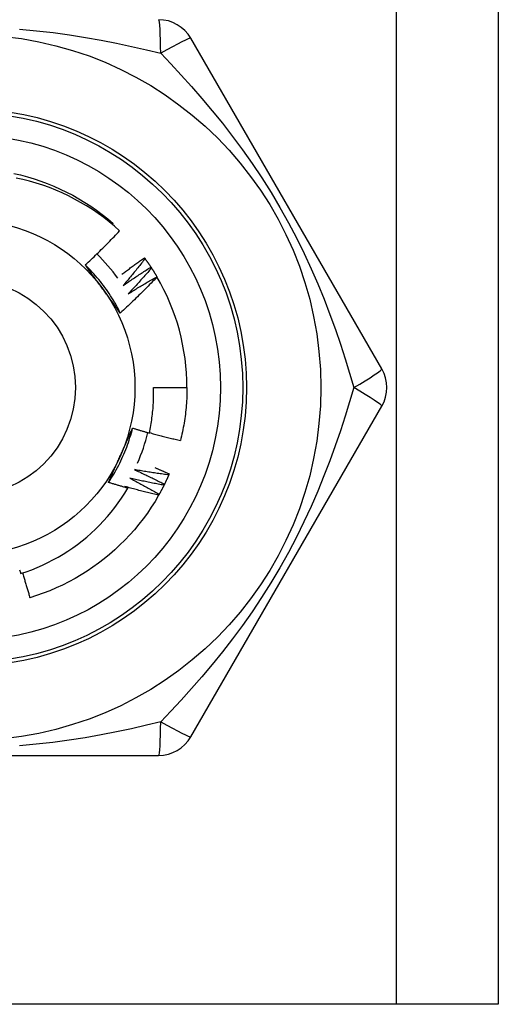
# Model space of a CAD drawing. Header units: inches. Extents: x 4.1 to 98, y 5.9 to 52.5.
# Tile 5 of 79: x 6.49 to 6.744, y 17.609 to 18.13. Entities that reach past the tile are written whole.
import ezdxf

# ---------------------------------------------------------------- set-up
doc = ezdxf.new("R2010")
doc.units = ezdxf.units.IN
doc.header["$MEASUREMENT"] = 0
doc.layers.add('Visible Edges(ANSI)', color=7, linetype='Continuous', lineweight=25)
doc.layers.add('Visible Tangent Edges(ANSI)', color=7, linetype='Continuous', lineweight=25)

msp = doc.modelspace()

# ---------------------------------------------------------------- linework, layer by layer
at = {"layer": 'Visible Edges(ANSI)'}
for p, q in [((6.743700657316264, 38.93157324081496), (6.743700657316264, 17.60873859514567)), ((6.682048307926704, 17.94535276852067), (6.580898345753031, 18.12054961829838)), ((6.539232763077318, 18.02196314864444), (6.539675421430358, 18.02248028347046)), ((6.556296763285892, 18.00427558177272), (6.556652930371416, 18.00378815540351)), ((6.559739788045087, 17.99932489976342), (6.560070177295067, 17.99881963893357)), ((6.562921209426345, 17.99420217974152), (6.562969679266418, 17.99411934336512)), ((6.56112782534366, 17.93551024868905), (6.578842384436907, 17.93551024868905)), ((6.580898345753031, 17.75047087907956), (6.682048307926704, 17.92566772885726)), ((6.569451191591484, 17.88975846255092), (6.569211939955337, 17.8892042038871)), ((6.361550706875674, 17.74062835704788), (6.563850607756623, 17.74062835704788)), ((6.689850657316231, 17.60873859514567), (6.23555065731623, 17.60873859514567)), ((6.743700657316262, 17.60873859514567), (6.689850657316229, 17.60873859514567))]:
    msp.add_line(p, q, dxfattribs=at)
at = {"layer": 'Visible Edges(ANSI)', "flags": 128}
for points in [[(6.487112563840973, 18.04897334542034), (6.490732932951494, 18.04812380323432), (6.494325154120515, 18.04716089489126), (6.497885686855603, 18.0460858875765), (6.501410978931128, 18.04490003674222), (6.504897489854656, 18.04360458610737), (6.508341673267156, 18.04220080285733), (6.511739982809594, 18.04068993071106), (6.515088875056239, 18.03907322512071), (6.51838479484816, 18.03735194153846), (6.52162421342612, 18.03552734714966), (6.524803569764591, 18.03360068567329), (6.527919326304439, 18.03157320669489), (6.530967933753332, 18.02944617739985), (6.533945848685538, 18.02722084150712), (6.536849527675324, 18.02489846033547), (6.539675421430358, 18.02248028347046)], [(6.543167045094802, 18.01851153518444), (6.54042658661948, 18.02094887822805), (6.537613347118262, 18.02329533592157), (6.53472961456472, 18.0255493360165), (6.531777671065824, 18.02770928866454), (6.528759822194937, 18.02977362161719), (6.525678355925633, 18.03174075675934), (6.522535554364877, 18.0336091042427), (6.51933371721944, 18.03537709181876), (6.516075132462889, 18.03704314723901), (6.512762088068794, 18.03860568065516), (6.509396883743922, 18.0400631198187), (6.505982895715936, 18.0414134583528), (6.502530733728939, 18.04265236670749), (6.4990448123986, 18.04377854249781), (6.495527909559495, 18.04479139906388), (6.491982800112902, 18.04569031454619), (6.488412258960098, 18.04647469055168)], [(6.524989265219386, 18.00043343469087), (6.525771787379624, 18.00116169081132), (6.52655213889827, 18.00189215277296), (6.527330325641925, 18.00262482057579), (6.528106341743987, 18.0033596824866), (6.528880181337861, 18.004096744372), (6.529651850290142, 18.00483598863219), (6.530421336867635, 18.00557742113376), (6.531188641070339, 18.00632102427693), (6.531953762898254, 18.00706680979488), (6.53271669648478, 18.00781475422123), (6.53347743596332, 18.00856486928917), (6.534235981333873, 18.00931713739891), (6.534992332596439, 18.01007155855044), (6.535746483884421, 18.01082812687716), (6.536498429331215, 18.01158683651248), (6.537248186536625, 18.0123476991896), (6.537995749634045, 18.01311070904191), (6.538741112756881, 18.01387586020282), (6.53948428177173, 18.01464315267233), (6.540225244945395, 18.01541258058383), (6.540964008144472, 18.01618413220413), (6.541700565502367, 18.01695781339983), (6.542434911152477, 18.01773361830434), (6.543167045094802, 18.01851153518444)], [(6.544396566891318, 17.99549127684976), (6.544885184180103, 17.99586643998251), (6.545374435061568, 17.99624080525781), (6.545864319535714, 17.99661438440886), (6.54635483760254, 17.99698717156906), (6.546845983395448, 17.99735916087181), (6.547337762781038, 17.9977303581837), (6.547830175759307, 17.99810076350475), (6.548323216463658, 17.99847037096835), (6.548816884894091, 17.99883918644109), (6.549311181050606, 17.99920720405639), (6.549806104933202, 17.99957442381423), (6.550301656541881, 17.99994085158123), (6.550797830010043, 18.00030647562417), (6.551294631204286, 18.00067130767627), (6.551792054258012, 18.00103533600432), (6.55229009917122, 18.00139856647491), (6.552788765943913, 18.00176099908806), (6.553288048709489, 18.00212262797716), (6.553787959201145, 18.00248345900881), (6.554288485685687, 18.00284348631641), (6.554789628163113, 18.00320271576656), (6.555291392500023, 18.00356114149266), (6.555793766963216, 18.00391876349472), (6.556296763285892, 18.00427558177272)], [(6.556652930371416, 18.00378815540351), (6.556180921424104, 18.00318256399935), (6.555707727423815, 18.00257785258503), (6.555233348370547, 18.00197401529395), (6.554757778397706, 18.00137106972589), (6.554281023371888, 18.00076900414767), (6.553803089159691, 18.00016782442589), (6.553323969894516, 17.99956753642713), (6.552843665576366, 17.99896814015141), (6.552362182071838, 17.99836963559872), (6.55187951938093, 17.99777202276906), (6.551395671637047, 17.99717530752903), (6.550910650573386, 17.99657948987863), (6.550424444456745, 17.99598457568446), (6.549937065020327, 17.99539055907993), (6.549448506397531, 17.99479745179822), (6.548958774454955, 17.99420524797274), (6.548467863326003, 17.99361395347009), (6.547975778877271, 17.99302357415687), (6.54748252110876, 17.99243409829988), (6.546988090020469, 17.99184554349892), (6.5464924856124, 17.99125790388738), (6.545995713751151, 17.99067117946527), (6.545497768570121, 17.99008537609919), (6.544998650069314, 17.98950049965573)], [(6.556652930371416, 18.00378815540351), (6.556785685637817, 18.00360508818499), (6.556918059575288, 18.00342176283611), (6.557050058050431, 18.00323817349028), (6.557181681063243, 18.00305432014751), (6.557312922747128, 18.00287020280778), (6.557443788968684, 18.0026858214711), (6.55757427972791, 18.00250118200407), (6.557704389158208, 18.00231628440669), (6.557834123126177, 18.00213112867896), (6.557963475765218, 18.00194570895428), (6.558092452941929, 18.00176003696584), (6.558221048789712, 18.00157410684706), (6.558349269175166, 18.00138791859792), (6.558477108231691, 18.00120147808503), (6.55860456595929, 18.00101478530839), (6.558731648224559, 18.00082783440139), (6.558858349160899, 18.00064063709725), (6.55898466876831, 18.00045318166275), (6.559110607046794, 18.00026547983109), (6.559236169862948, 18.00007752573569), (6.559361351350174, 17.99988932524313), (6.559486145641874, 17.99970087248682), (6.559610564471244, 17.99951217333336), (6.559734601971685, 17.99932322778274)], [(6.543549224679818, 17.97498682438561), (6.542959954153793, 17.97616706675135), (6.542353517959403, 17.97733861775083), (6.541730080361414, 17.97850124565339), (6.541089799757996, 17.97965470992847), (6.540432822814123, 17.98079877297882), (6.539759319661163, 17.98193319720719), (6.539069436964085, 17.98305774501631), (6.538363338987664, 17.98417217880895), (6.537641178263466, 17.98527626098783), (6.536903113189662, 17.9863697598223), (6.536149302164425, 17.98745242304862), (6.535379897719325, 17.98852402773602), (6.53459505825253, 17.98958432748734), (6.533794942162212, 17.99063309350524), (6.532979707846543, 17.99167007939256), (6.53214950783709, 17.99269505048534), (6.531304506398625, 17.99370776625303), (6.53044485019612, 17.99470799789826), (6.529570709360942, 17.9956954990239), (6.528682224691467, 17.99667003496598), (6.52777956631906, 17.99763137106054), (6.526862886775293, 17.99857926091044), (6.525932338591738, 17.99951347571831), (6.524988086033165, 18.0004337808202)], [(6.534365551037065, 17.9875778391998), (6.533972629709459, 17.98811863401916), (6.533580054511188, 17.98865893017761), (6.533187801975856, 17.98919873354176), (6.532795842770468, 17.98973805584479), (6.532404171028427, 17.99027689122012), (6.532012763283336, 17.99081525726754), (6.531621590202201, 17.99135315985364), (6.531230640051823, 17.99189061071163), (6.530839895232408, 17.99242760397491), (6.530449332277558, 17.99296415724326), (6.530058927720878, 17.9935002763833), (6.529668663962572, 17.99403596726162), (6.529278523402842, 17.99457123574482), (6.528888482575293, 17.9951060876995), (6.52849852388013, 17.99564053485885), (6.528108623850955, 17.99617458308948), (6.527718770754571, 17.99670823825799), (6.527328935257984, 17.99724150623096), (6.526939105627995, 17.99777439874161), (6.526549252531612, 17.99830692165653), (6.526159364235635, 17.99883907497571), (6.525769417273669, 17.99937087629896), (6.525379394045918, 17.99990232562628), (6.524989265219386, 18.00043343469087)], [(6.544998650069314, 17.98950049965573), (6.545603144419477, 17.98992346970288), (6.546208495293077, 17.99034526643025), (6.546814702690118, 17.99076587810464), (6.547421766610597, 17.99118531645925), (6.548029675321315, 17.99160356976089), (6.548638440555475, 17.99202063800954), (6.549248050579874, 17.99243652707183), (6.549858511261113, 17.99285123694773), (6.550469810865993, 17.99326475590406), (6.551081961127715, 17.993677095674), (6.551694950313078, 17.99408824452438), (6.552308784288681, 17.99449820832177), (6.552923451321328, 17.9949069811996), (6.553538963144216, 17.99531456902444), (6.554155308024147, 17.99572096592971), (6.55477248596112, 17.996126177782), (6.555390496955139, 17.99653019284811), (6.556009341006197, 17.99693301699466), (6.556629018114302, 17.99733465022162), (6.55724952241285, 17.99773509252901), (6.557870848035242, 17.99813433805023), (6.558493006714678, 17.99853238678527), (6.55911598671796, 17.99892923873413), (6.559739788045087, 17.99932489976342)], [(6.560070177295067, 17.99881963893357), (6.559567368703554, 17.99823936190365), (6.559063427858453, 17.99766002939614), (6.55855834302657, 17.99708162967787), (6.558052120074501, 17.99650418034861), (6.557544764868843, 17.99592766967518), (6.557036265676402, 17.99535210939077), (6.556526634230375, 17.99477749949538), (6.556015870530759, 17.99420383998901), (6.55550396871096, 17.99363113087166), (6.554990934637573, 17.99305937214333), (6.554476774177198, 17.99248857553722), (6.553961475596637, 17.99191874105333), (6.553445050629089, 17.99134986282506), (6.552927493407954, 17.99078194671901), (6.55240880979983, 17.99021499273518), (6.551888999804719, 17.98964900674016), (6.551368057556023, 17.98908398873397), (6.550845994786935, 17.98851994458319), (6.550322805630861, 17.98795686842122), (6.549798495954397, 17.98739476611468), (6.549273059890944, 17.98683364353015), (6.548746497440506, 17.98627349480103), (6.548218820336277, 17.98571433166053), (6.547690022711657, 17.98515614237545)], [(6.560070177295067, 17.99881963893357), (6.56019324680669, 17.9986299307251), (6.560315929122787, 17.99843998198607), (6.560438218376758, 17.99824978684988), (6.560560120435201, 17.99805934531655), (6.560681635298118, 17.99786866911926), (6.560802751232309, 17.99767774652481), (6.560923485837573, 17.99748658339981), (6.561043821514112, 17.99729517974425), (6.561163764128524, 17.99710353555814), (6.561283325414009, 17.99691165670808), (6.561402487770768, 17.99671953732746), (6.561521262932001, 17.99652718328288), (6.561639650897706, 17.99633459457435), (6.561757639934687, 17.99614177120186), (6.561875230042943, 17.99594871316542), (6.561992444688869, 17.99575542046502), (6.562109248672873, 17.99556189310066), (6.562225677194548, 17.99536813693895), (6.562341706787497, 17.99517415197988), (6.562457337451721, 17.99497993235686), (6.562572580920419, 17.99478548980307), (6.562687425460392, 17.99459081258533), (6.562801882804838, 17.99439591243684), (6.562915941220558, 17.99420078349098)], [(6.562969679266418, 17.99411934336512), (6.562187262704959, 17.9932958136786), (6.561402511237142, 17.99247454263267), (6.560615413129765, 17.9916555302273), (6.55982597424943, 17.99083879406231), (6.559034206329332, 17.99002432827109), (6.558240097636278, 17.98921214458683), (6.55744365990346, 17.98840224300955), (6.556644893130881, 17.98759462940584), (6.55584380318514, 17.9867893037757), (6.555040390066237, 17.98598628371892), (6.554234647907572, 17.98518555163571), (6.553426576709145, 17.98438711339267), (6.552616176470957, 17.9835909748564), (6.551803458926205, 17.98279714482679), (6.550988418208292, 17.98200562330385), (6.550171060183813, 17.98121641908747), (6.549351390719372, 17.98042953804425), (6.548529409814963, 17.9796449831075), (6.54770512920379, 17.97886276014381), (6.54687853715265, 17.97808287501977), (6.546049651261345, 17.977305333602), (6.545218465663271, 17.97653014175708), (6.544384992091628, 17.97575730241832), (6.543549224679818, 17.97498682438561)], [(6.547690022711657, 17.98515614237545), (6.548315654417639, 17.98554716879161), (6.548942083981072, 17.98593697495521), (6.549569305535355, 17.98632556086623), (6.550197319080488, 17.98671292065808), (6.550826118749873, 17.98709906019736), (6.55145571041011, 17.98748396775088), (6.552086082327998, 17.98786766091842), (6.552717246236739, 17.9882501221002), (6.553349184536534, 17.98863135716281), (6.553981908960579, 17.98901136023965), (6.554615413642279, 17.98939014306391), (6.555249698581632, 17.98976769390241), (6.555884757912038, 17.99014401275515), (6.556520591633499, 17.99051910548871), (6.557157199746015, 17.99089296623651), (6.557794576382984, 17.99126559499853), (6.558432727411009, 17.99163698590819), (6.559071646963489, 17.99200715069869), (6.559711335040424, 17.99237607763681), (6.560351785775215, 17.99274377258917), (6.560992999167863, 17.99311022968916), (6.561634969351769, 17.99347544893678), (6.562277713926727, 17.99383943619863), (6.562921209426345, 17.99420217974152)], [(6.543549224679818, 17.97498682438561), (6.543166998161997, 17.97550702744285), (6.542784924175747, 17.97602751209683), (6.542402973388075, 17.97654829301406), (6.542021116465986, 17.97706938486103), (6.541639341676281, 17.97759080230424), (6.541257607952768, 17.97811255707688), (6.540875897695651, 17.97863466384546), (6.540494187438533, 17.97915713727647), (6.540112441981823, 17.97967999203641), (6.539730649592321, 17.98020323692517), (6.539348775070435, 17.98072689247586), (6.538966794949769, 17.98125097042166), (6.538584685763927, 17.98177548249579), (6.538202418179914, 17.98230044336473), (6.537819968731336, 17.98282586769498), (6.537437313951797, 17.98335177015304), (6.537054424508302, 17.98387816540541), (6.536671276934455, 17.98440506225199), (6.536287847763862, 17.98493247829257), (6.535904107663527, 17.98546043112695), (6.535520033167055, 17.98598892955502), (6.53513560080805, 17.98651798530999), (6.534750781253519, 17.98704762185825), (6.534365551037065, 17.9875778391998)], [(6.558926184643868, 17.91141767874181), (6.559135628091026, 17.91240684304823), (6.559335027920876, 17.91339834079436), (6.55952431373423, 17.914391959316), (6.559703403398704, 17.91538722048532), (6.559872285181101, 17.91638401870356), (6.560030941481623, 17.91738227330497), (6.560179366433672, 17.91838190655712), (6.56031754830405, 17.91938284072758), (6.560445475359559, 17.9203849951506), (6.560563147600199, 17.92138829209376), (6.560670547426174, 17.92239265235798), (6.560767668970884, 17.92339799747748), (6.560854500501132, 17.92440424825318), (6.56093103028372, 17.92541132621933), (6.560997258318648, 17.92641915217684), (6.561053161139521, 17.92742764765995), (6.561098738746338, 17.92843673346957), (6.5611339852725, 17.92944633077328), (6.561158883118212, 17.93045636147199), (6.561173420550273, 17.93146674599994), (6.56117758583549, 17.93247740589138), (6.561171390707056, 17.93348826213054), (6.561154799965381, 17.93449923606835), (6.56112782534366, 17.93551024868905)], [(6.578842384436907, 17.93551024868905), (6.578836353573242, 17.93432862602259), (6.578818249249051, 17.93314713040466), (6.57878809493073, 17.93196588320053), (6.578745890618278, 17.9307850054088), (6.578691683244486, 17.9296046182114), (6.578625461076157, 17.92842484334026), (6.578547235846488, 17.92724580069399), (6.578457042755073, 17.92606761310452), (6.578354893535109, 17.92489040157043), (6.578240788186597, 17.92371428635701), (6.578114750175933, 17.92253938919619), (6.577976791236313, 17.9213658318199), (6.577826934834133, 17.92019373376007), (6.577665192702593, 17.9190232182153), (6.577491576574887, 17.91785440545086), (6.577306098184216, 17.91668741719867), (6.577108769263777, 17.91552237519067), (6.576899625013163, 17.91435939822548), (6.576678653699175, 17.91319860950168), (6.576445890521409, 17.91204013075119), (6.576201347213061, 17.91088408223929), (6.575945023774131, 17.90973058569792), (6.575676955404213, 17.90857975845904), (6.575397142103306, 17.90743172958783)], [(6.537312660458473, 17.885231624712), (6.538040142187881, 17.88633206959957), (6.538751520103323, 17.88744303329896), (6.539446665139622, 17.88856425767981), (6.540125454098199, 17.88969549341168), (6.540787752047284, 17.89083647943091), (6.541433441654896, 17.89198696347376), (6.54206238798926, 17.89314669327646), (6.542674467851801, 17.89431541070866), (6.543269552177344, 17.89549286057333), (6.543847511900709, 17.8966787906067), (6.544408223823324, 17.89787294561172), (6.544951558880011, 17.89907507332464), (6.545477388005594, 17.9002849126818), (6.545985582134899, 17.90150221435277), (6.546476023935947, 17.90272672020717), (6.546948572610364, 17.90395817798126), (6.547403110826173, 17.905196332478), (6.547839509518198, 17.90644092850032), (6.548257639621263, 17.90769171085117), (6.548657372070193, 17.90894842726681), (6.549038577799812, 17.91021081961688), (6.549401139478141, 17.91147863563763), (6.549744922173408, 17.91275161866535), (6.550069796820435, 17.9140295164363)], [(6.543624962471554, 17.8994804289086), (6.543896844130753, 17.9000911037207), (6.544168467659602, 17.9007012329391), (6.544439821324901, 17.90131083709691), (6.544710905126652, 17.9019199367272), (6.544981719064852, 17.90252855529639), (6.545252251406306, 17.90313671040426), (6.545522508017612, 17.90374442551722), (6.545792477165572, 17.90435172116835), (6.546062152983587, 17.90495861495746), (6.546331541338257, 17.90556513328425), (6.546600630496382, 17.90617129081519), (6.546869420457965, 17.90677711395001), (6.547137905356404, 17.90738262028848), (6.547406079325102, 17.90798783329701), (6.547673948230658, 17.90859277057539), (6.547941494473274, 17.90919745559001), (6.548208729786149, 17.90980190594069), (6.548475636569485, 17.9104061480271), (6.548742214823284, 17.91101019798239), (6.549008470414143, 17.91161407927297), (6.549274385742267, 17.91221781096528), (6.549539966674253, 17.91282141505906), (6.549805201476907, 17.91342491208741), (6.550070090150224, 17.91402832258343)], [(6.550070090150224, 17.91402832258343), (6.550437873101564, 17.9139151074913), (6.550805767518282, 17.91380227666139), (6.551173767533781, 17.91368983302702), (6.55154187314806, 17.91357777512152), (6.551910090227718, 17.9134661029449), (6.552278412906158, 17.91335481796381), (6.552646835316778, 17.9132439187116), (6.553015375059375, 17.91313340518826), (6.553384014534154, 17.9130232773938), (6.553752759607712, 17.91291353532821), (6.554121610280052, 17.91280417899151), (6.554490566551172, 17.91269520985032), (6.554859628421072, 17.91258662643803), (6.555228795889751, 17.9124784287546), (6.55559806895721, 17.91237061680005), (6.555967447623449, 17.91226319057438), (6.55633692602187, 17.91215615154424), (6.556706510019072, 17.91204949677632), (6.557076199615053, 17.91194322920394), (6.557445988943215, 17.91183734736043), (6.557815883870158, 17.9117318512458), (6.558185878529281, 17.91162674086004), (6.558555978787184, 17.91152201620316), (6.558926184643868, 17.91141767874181)], [(6.558968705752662, 17.91161453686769), (6.559648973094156, 17.91142553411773), (6.56032961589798, 17.91123780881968), (6.561010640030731, 17.91105136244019), (6.561692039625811, 17.91086619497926), (6.562373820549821, 17.91068230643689), (6.563055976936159, 17.91049969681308), (6.563738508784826, 17.91031836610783), (6.564421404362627, 17.91013831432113), (6.565104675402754, 17.9099595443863), (6.565788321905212, 17.90978205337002), (6.566472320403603, 17.90960584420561), (6.567156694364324, 17.90943091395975), (6.567841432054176, 17.90925726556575), (6.56852653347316, 17.90908489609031), (6.569211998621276, 17.90891381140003), (6.569897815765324, 17.90874400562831), (6.570583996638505, 17.90857548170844), (6.57127052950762, 17.90840824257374), (6.571957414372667, 17.90824228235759), (6.572644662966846, 17.9080776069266), (6.573332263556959, 17.90791421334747), (6.574020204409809, 17.9077521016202), (6.574708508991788, 17.90759127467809), (6.575397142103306, 17.90743172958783)], [(6.537312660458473, 17.885231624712), (6.537572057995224, 17.88582274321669), (6.537831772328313, 17.88641387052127), (6.538091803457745, 17.88700504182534), (6.538352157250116, 17.8875962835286), (6.538612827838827, 17.88818762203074), (6.538873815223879, 17.88877908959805), (6.53913511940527, 17.88937071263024), (6.539396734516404, 17.88996252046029), (6.539658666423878, 17.89055454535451), (6.539920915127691, 17.89114681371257), (6.540183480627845, 17.89173935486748), (6.540446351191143, 17.89233219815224), (6.540709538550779, 17.89292536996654), (6.540973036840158, 17.89351890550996), (6.541236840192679, 17.89411282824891), (6.541500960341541, 17.89470716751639), (6.541765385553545, 17.89530195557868), (6.54203012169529, 17.89589721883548), (6.542295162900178, 17.89649298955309), (6.542560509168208, 17.8970892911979), (6.542826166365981, 17.8976861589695), (6.543092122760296, 17.89828361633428), (6.543358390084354, 17.89888169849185), (6.543624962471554, 17.8994804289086)], [(6.561853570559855, 17.8930726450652), (6.562171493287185, 17.89293795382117), (6.562489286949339, 17.89280296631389), (6.562806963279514, 17.89266768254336), (6.563124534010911, 17.8925321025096), (6.563441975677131, 17.89239622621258), (6.563759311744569, 17.89226005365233), (6.564076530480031, 17.89212358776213), (6.564393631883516, 17.89198682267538), (6.564710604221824, 17.89184976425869), (6.565027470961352, 17.89171240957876), (6.565344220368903, 17.89157475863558), (6.565660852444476, 17.89143681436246), (6.565977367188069, 17.89129857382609), (6.566293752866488, 17.89116003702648), (6.566610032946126, 17.89102120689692), (6.566926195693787, 17.89088208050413), (6.567242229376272, 17.89074266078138), (6.567558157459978, 17.89060294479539), (6.567873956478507, 17.89046293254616), (6.568189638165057, 17.89032262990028), (6.568505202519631, 17.89018202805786), (6.568820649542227, 17.89004113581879), (6.569135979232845, 17.88989994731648), (6.569451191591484, 17.88975846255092)], [(6.550986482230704, 17.89199565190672), (6.551657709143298, 17.89168943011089), (6.552328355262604, 17.89138186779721), (6.552998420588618, 17.89107297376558), (6.553667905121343, 17.8907627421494), (6.554336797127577, 17.89045117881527), (6.555005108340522, 17.89013828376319), (6.555672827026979, 17.88982405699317), (6.556339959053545, 17.88950849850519), (6.557006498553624, 17.88919161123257), (6.557672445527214, 17.8888733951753), (6.558337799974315, 17.88855385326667), (6.559002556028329, 17.8882329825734), (6.559666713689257, 17.88791078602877), (6.560330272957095, 17.8875872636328), (6.560993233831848, 17.88726241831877), (6.561655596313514, 17.88693625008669), (6.562317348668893, 17.88660875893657), (6.562978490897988, 17.88627994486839), (6.563639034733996, 17.88594981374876), (6.564298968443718, 17.88561835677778), (6.564958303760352, 17.88528558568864), (6.565617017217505, 17.88495150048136), (6.566275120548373, 17.88461609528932), (6.566932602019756, 17.88427937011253)], [(6.569211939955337, 17.8892042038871), (6.568450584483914, 17.88930359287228), (6.56768939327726, 17.88940445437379), (6.566928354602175, 17.88950678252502), (6.566167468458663, 17.88961058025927), (6.565406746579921, 17.88971584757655), (6.564646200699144, 17.88982258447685), (6.563885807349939, 17.88993079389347), (6.563125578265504, 17.89004047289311), (6.562365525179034, 17.89015162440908), (6.561605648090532, 17.89026424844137), (6.5608459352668, 17.89037834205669), (6.560086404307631, 17.89049390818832), (6.559327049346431, 17.89061094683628), (6.558567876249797, 17.89072945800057), (6.55780887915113, 17.89084944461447), (6.557050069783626, 17.8909709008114), (6.556291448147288, 17.89109383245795), (6.555533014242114, 17.89121823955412), (6.554774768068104, 17.89134412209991), (6.554016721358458, 17.89147147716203), (6.553258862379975, 17.89160030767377), (6.552501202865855, 17.89173061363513), (6.551743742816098, 17.89186239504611), (6.550986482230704, 17.89199565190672)], [(6.569211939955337, 17.8892042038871), (6.569121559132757, 17.88899691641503), (6.569030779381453, 17.88878981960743), (6.56893956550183, 17.888582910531), (6.568847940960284, 17.88837619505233), (6.568755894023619, 17.88816967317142), (6.56866343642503, 17.88796334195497), (6.568570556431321, 17.88775720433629), (6.56847726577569, 17.88755126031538), (6.568383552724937, 17.88734550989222), (6.56828944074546, 17.88713995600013), (6.568194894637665, 17.88693459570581), (6.568099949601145, 17.88672943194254), (6.568004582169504, 17.88652446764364), (6.567908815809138, 17.8863196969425), (6.567812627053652, 17.88611512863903), (6.567716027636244, 17.88591075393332), (6.567619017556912, 17.88570657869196), (6.567521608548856, 17.88550260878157), (6.56742377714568, 17.88529883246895), (6.567325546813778, 17.88509526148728), (6.567226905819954, 17.88489188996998), (6.567127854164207, 17.88468871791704), (6.567028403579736, 17.88448575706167), (6.566928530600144, 17.88428298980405)], [(6.54751471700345, 17.88218348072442), (6.547088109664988, 17.88230494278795), (6.546661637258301, 17.88242688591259), (6.546235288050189, 17.88254931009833), (6.545809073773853, 17.88267222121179), (6.545382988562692, 17.88279560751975), (6.544957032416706, 17.88291948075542), (6.544531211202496, 17.8830438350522), (6.54410551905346, 17.88316867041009), (6.543679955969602, 17.8832939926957), (6.543254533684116, 17.8834197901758), (6.542829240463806, 17.88354607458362), (6.542404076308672, 17.88367284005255), (6.541979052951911, 17.88380008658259), (6.541554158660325, 17.88392781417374), (6.541129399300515, 17.88405602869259), (6.540704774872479, 17.88418471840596), (6.540280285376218, 17.88431389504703), (6.539855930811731, 17.88444355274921), (6.539431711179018, 17.88457369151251), (6.539007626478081, 17.88470431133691), (6.538583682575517, 17.88483541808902), (6.538159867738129, 17.88496700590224), (6.537736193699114, 17.88509907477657), (6.537312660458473, 17.885231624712)], [(6.54599973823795, 17.88307772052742), (6.546062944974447, 17.88304060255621), (6.546126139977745, 17.88300347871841), (6.546189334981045, 17.8829663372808), (6.546252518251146, 17.88292918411), (6.546315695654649, 17.882892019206), (6.546378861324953, 17.88285483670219), (6.546442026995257, 17.8828176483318), (6.546505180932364, 17.8827804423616), (6.546568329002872, 17.88274322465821), (6.546631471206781, 17.88270600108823), (6.546694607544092, 17.88266875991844), (6.546757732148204, 17.88263150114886), (6.546820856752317, 17.88259423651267), (6.546883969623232, 17.88255696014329), (6.546947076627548, 17.88251966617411), (6.547010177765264, 17.88248236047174), (6.547073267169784, 17.88244504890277), (6.547136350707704, 17.882407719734), (6.547199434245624, 17.88237037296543), (6.547262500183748, 17.88233302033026), (6.547325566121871, 17.8822956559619), (6.547388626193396, 17.88225827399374), (6.547451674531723, 17.88222088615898), (6.54751471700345, 17.88218348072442)], [(6.563837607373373, 17.87841192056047), (6.563090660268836, 17.8785897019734), (6.562344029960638, 17.87876893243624), (6.561597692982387, 17.87894960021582), (6.560851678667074, 17.87913171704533), (6.560105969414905, 17.87931528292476), (6.559360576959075, 17.87950029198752), (6.558615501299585, 17.8796867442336), (6.557870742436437, 17.87987464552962), (6.557126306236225, 17.88006399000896), (6.556382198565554, 17.88025477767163), (6.555638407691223, 17.88044701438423), (6.554894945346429, 17.88064070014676), (6.554151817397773, 17.88083582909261), (6.553409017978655, 17.88103240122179), (6.552666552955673, 17.8812304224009), (6.55192442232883, 17.88142989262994), (6.551182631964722, 17.8816308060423), (6.55044118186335, 17.88183316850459), (6.549700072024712, 17.88203697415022), (6.548959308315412, 17.88224222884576), (6.548218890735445, 17.88244893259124), (6.547478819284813, 17.88265707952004), (6.546739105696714, 17.88286667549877), (6.54599973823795, 17.88307772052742)], [(6.548608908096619, 17.88747193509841), (6.549263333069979, 17.88713128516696), (6.549917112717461, 17.88678932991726), (6.550570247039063, 17.8864460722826), (6.551222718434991, 17.88610151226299), (6.55187454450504, 17.88575565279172), (6.552525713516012, 17.8854084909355), (6.553176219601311, 17.88506002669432), (6.553826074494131, 17.88471026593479), (6.554475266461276, 17.88435921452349), (6.555123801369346, 17.88400686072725), (6.555771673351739, 17.88365321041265), (6.556418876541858, 17.88329826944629), (6.557065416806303, 17.88294203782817), (6.557711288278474, 17.88258450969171), (6.55835649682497, 17.88222569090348), (6.559001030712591, 17.88186558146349), (6.55964489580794, 17.88150418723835), (6.560288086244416, 17.88114150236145), (6.560930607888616, 17.88077752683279), (6.561572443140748, 17.88041226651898), (6.562213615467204, 17.8800457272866), (6.562854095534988, 17.87967789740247), (6.5634939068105, 17.87930878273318), (6.564133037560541, 17.87893838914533)], [(6.566664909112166, 17.88373827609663), (6.565909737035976, 17.88387705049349), (6.565154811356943, 17.88401728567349), (6.564400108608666, 17.88415897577), (6.563645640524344, 17.88430212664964), (6.56289140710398, 17.88444673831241), (6.56213742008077, 17.88459280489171), (6.561383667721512, 17.88474033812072), (6.560630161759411, 17.88488932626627), (6.559876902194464, 17.88503977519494), (6.559123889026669, 17.88519169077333), (6.558371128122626, 17.88534506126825), (6.557618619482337, 17.88549989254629), (6.556866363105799, 17.88565619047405), (6.556114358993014, 17.88581394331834), (6.55536261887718, 17.88597316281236), (6.554611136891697, 17.8861338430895), (6.553859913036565, 17.88629598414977), (6.553108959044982, 17.88645958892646), (6.55235827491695, 17.88662465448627), (6.551607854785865, 17.88679118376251), (6.550857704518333, 17.88695917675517), (6.550107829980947, 17.88712863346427), (6.54935823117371, 17.88729955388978), (6.548608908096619, 17.88747193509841)], [(6.566664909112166, 17.88373827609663), (6.566563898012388, 17.88353596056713), (6.566462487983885, 17.88333385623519), (6.566360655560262, 17.88313195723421), (6.566258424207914, 17.88293028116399), (6.566155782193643, 17.88272881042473), (6.566052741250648, 17.88252755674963), (6.56594928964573, 17.88232652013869), (6.565845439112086, 17.88212569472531), (6.565741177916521, 17.88192508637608), (6.565636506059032, 17.88172469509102), (6.565531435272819, 17.88152451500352), (6.565425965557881, 17.88132455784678), (6.565320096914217, 17.88112481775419), (6.565213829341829, 17.88092529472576), (6.565107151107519, 17.88072599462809), (6.565000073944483, 17.88052691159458), (6.564892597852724, 17.88032804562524), (6.564784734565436, 17.88012940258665), (6.564676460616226, 17.87993098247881), (6.56456778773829, 17.87973278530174), (6.564458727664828, 17.87953480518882), (6.564349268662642, 17.87933705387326), (6.56423941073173, 17.87913952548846), (6.564129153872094, 17.87894221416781)], [(6.566932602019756, 17.88427937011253), (6.566921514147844, 17.88425680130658), (6.566910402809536, 17.88423422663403), (6.566899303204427, 17.88421165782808), (6.566888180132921, 17.88418909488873), (6.566877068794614, 17.88416653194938), (6.566865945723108, 17.88414396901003), (6.566854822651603, 17.88412141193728), (6.5668436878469, 17.88409885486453), (6.566832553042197, 17.88407629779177), (6.566821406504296, 17.88405374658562), (6.566810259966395, 17.88403119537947), (6.566799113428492, 17.88400865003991), (6.566787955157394, 17.88398610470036), (6.566776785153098, 17.8839635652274), (6.566765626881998, 17.88394102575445), (6.566754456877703, 17.88391848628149), (6.566743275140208, 17.88389595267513), (6.566732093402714, 17.88387341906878), (6.566720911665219, 17.88385089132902), (6.566709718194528, 17.88382836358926), (6.566698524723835, 17.8838058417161), (6.566687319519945, 17.88378331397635), (6.566676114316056, 17.88376079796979), (6.566664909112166, 17.88373827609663)], [(6.490773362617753, 17.83695121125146), (6.493708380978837, 17.83793414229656), (6.496615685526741, 17.83900668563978), (6.499491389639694, 17.84016779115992), (6.502327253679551, 17.84141416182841), (6.505120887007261, 17.84274448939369), (6.50787044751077, 17.84415768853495), (6.510574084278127, 17.84565265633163), (6.513229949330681, 17.8472282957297), (6.515836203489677, 17.8488835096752), (6.518390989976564, 17.85061720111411), (6.520892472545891, 17.85242827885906), (6.523338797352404, 17.85431563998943), (6.525728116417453, 17.85627819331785), (6.528058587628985, 17.85831483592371), (6.530328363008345, 17.86042447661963), (6.532533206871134, 17.86260360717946), (6.53466738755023, 17.86484652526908), (6.536729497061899, 17.86715140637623), (6.538718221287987, 17.86951649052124), (6.540632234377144, 17.87194002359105), (6.542470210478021, 17.87442023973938), (6.544230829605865, 17.87695539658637), (6.545912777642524, 17.87954372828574), (6.54751471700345, 17.88218348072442)], [(6.563837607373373, 17.87841192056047), (6.561955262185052, 17.87520411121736), (6.559968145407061, 17.87206147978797), (6.557879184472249, 17.86898636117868), (6.555691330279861, 17.86598110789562), (6.553407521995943, 17.86304804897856), (6.551030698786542, 17.86018954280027), (6.5485638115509, 17.8574079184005), (6.546009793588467, 17.85470552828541), (6.543371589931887, 17.85208470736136), (6.540652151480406, 17.8495478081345), (6.537854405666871, 17.8470971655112), (6.534981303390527, 17.84473512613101), (6.532035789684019, 17.8424640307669), (6.529020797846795, 17.84028622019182), (6.525939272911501, 17.83820404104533), (6.522794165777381, 17.83621983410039), (6.519588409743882, 17.83433595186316), (6.516324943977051, 17.8325547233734), (6.513006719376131, 17.83087848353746), (6.50963667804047, 17.82930960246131), (6.506217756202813, 17.8278504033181), (6.502752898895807, 17.8265032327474), (6.499245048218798, 17.82527043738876), (6.495697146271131, 17.82415436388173)], [(6.564133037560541, 17.87893838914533), (6.56412077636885, 17.87891642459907), (6.564108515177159, 17.87889446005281), (6.564096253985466, 17.87887249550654), (6.564083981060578, 17.87885053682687), (6.564071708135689, 17.87882858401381), (6.564059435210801, 17.87880663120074), (6.564047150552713, 17.87878467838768), (6.564034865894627, 17.87876273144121), (6.564022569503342, 17.87874078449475), (6.564010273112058, 17.87871884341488), (6.563997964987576, 17.87869690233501), (6.563985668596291, 17.87867496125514), (6.563973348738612, 17.87865303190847), (6.563961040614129, 17.8786310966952), (6.563948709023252, 17.87860916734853), (6.563936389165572, 17.87858723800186), (6.563924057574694, 17.87856531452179), (6.563911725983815, 17.87854339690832), (6.563899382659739, 17.87852147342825), (6.563887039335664, 17.87849956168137), (6.563874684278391, 17.8784776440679), (6.563862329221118, 17.87845573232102), (6.563849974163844, 17.87843382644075), (6.563837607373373, 17.87841192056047)], [(6.490246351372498, 17.83896923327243), (6.490377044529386, 17.83846443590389), (6.490508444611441, 17.83795983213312), (6.490640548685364, 17.83745542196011), (6.490773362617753, 17.83695121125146)], [(6.491816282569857, 17.83728919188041), (6.491968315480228, 17.83673939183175), (6.49212118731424, 17.83618980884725), (6.492274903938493, 17.8356404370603), (6.492429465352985, 17.83509127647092), (6.492584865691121, 17.8345423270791), (6.492741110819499, 17.83399361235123), (6.492898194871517, 17.83344509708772), (6.493056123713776, 17.83289680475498), (6.493214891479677, 17.83234873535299), (6.493374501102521, 17.83180087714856), (6.493534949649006, 17.83125324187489), (6.493696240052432, 17.83070582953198), (6.4938583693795, 17.83015864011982), (6.494021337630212, 17.82961167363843), (6.494185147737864, 17.82906491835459), (6.494349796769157, 17.82851839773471), (6.494515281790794, 17.82797210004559), (6.494681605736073, 17.82742602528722), (6.494848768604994, 17.82688018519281), (6.495016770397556, 17.82633455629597), (6.49518560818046, 17.82578916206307), (6.495355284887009, 17.82524400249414), (6.495525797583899, 17.82469906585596), (6.495697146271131, 17.82415436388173)]]:
    msp.add_lwpolyline(points, dxfattribs=at)
at = {"layer": 'Visible Edges(ANSI)'}
for centre, radius in [((6.462700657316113, 17.93551024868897), 0.187007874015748), ((6.462700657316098, 17.93551024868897), 0.1338582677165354), ((6.462700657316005, 17.93551024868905), 0.0885826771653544)]:
    msp.add_circle(centre, radius, dxfattribs=at)
for centre, radius, start, end in [((6.563850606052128, 18.11070709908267), 0.0196850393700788, 30.00000000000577, 90), ((6.462700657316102, 17.93551024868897), 0.0984251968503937, 36.01810377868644, 45.95689622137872), ((6.462700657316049, 17.93551024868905), 0.1161417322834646, 0, 30.30707566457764), ((6.665000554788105, 17.93551024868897), 0.0196850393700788, 330.0000000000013, 29.99999999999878), ((6.462700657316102, 17.93551024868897), 0.0984251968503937, 336.0181037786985, 345.9568962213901), ((6.563850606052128, 17.76031339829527), 0.0196850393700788, 270.0000000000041, 329.9999999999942)]:
    msp.add_arc(centre, radius, start, end, dxfattribs=at)
at = {"layer": 'Visible Tangent Edges(ANSI)'}
msp.add_line((6.689850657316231, 17.60873859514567), (6.689850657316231, 38.93157324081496), dxfattribs=at)
at = {"layer": 'Visible Tangent Edges(ANSI)', "flags": 128}
for points in [[(6.490228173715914, 18.12535646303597), (6.49914621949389, 18.12454566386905), (6.507926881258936, 18.12354208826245), (6.51656306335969, 18.122363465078), (6.525047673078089, 18.12102754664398), (6.533373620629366, 18.11955206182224), (6.54153380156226, 18.11795476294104), (6.549521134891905, 18.11625337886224), (6.557328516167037, 18.1144656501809), (6.564948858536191, 18.11260932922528)], [(6.564948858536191, 18.11260932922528), (6.570365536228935, 18.10693666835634), (6.575821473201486, 18.10105814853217), (6.58129639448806, 18.09497376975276), (6.586770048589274, 18.08868349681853), (6.592222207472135, 18.08218731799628), (6.597632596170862, 18.07548520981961), (6.602980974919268, 18.06857716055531), (6.608247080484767, 18.06146315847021), (6.613410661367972, 18.05414316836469), (6.618451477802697, 18.04661716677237), (6.623349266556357, 18.03888515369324), (6.628083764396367, 18.03094709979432), (6.632609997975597, 18.02285516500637), (6.636869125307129, 18.01473406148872), (6.64087043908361, 18.0066032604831), (6.644625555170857, 17.99847804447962), (6.648146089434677, 17.99037369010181), (6.651443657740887, 17.98230546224), (6.654529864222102, 17.97428864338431), (6.657416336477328, 17.96633850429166), (6.660114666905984, 17.95847032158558), (6.662636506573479, 17.95069936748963), (6.664993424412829, 17.94304091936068), (6.667197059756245, 17.93551024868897)], [(6.667197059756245, 17.93551024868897), (6.664992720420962, 17.92798293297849), (6.662629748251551, 17.920318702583), (6.660097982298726, 17.9125350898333), (6.657387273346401, 17.90464962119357), (6.65448749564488, 17.89667982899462), (6.651388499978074, 17.88864324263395), (6.648080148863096, 17.88055738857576), (6.644552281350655, 17.87243980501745), (6.640794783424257, 17.86430801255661), (6.63679748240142, 17.85617954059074), (6.632550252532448, 17.84807193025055), (6.628042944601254, 17.84000269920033), (6.623298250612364, 17.83203690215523), (6.618394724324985, 17.82428784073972), (6.613353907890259, 17.81675719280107), (6.608194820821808, 17.80944256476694), (6.602936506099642, 17.8023415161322), (6.597597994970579, 17.79545161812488), (6.592198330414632, 17.78877047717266), (6.586756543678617, 17.78229565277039), (6.581291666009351, 17.77602472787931), (6.575822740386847, 17.76995529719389), (6.570368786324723, 17.76408490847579), (6.564948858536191, 17.75841116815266)], [(6.564948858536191, 17.75841116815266), (6.557329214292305, 17.75655658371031), (6.549513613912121, 17.75477095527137), (6.541511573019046, 17.75307181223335), (6.533332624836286, 17.75147670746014), (6.524986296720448, 17.75000317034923), (6.516482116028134, 17.74866875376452), (6.507829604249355, 17.74749098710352), (6.499038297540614, 17.74648741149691), (6.490117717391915, 17.7456755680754)]]:
    msp.add_lwpolyline(points, dxfattribs=at)
at = {"layer": 'Visible Tangent Edges(ANSI)'}
for centre, radius in [((6.462700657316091, 17.93551024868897), 0.1476377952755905), ((6.462700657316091, 17.93551024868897), 0.1456692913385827), ((6.462700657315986, 17.93551024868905), 0.0570866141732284)]:
    msp.add_circle(centre, radius, dxfattribs=at)
for centre, major_axis, ratio, start_param, end_param in [((6.563850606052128, 18.11070709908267), (0, 0.0196850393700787), 0.0560536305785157, 4.809173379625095, 6.28318530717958), ((6.563850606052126, 18.11070709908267), (0.017047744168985, 0.0098425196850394), 0.0560536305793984, 0, 1.474011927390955), ((6.665000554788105, 17.93551024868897), (0.0170477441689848, 0.0098425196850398), 0.056053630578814, 4.809173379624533, 6.28318530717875), ((6.665000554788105, 17.93551024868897), (0.017047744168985, -0.0098425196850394), 0.0560536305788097, 0, 1.474011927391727), ((6.563850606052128, 17.76031339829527), (0, -0.0196850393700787), 0.0560536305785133, 2.3465e-12, 1.474011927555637), ((6.563850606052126, 17.76031339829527), (0.0170477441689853, -0.0098425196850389), 0.0560536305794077, 4.809173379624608, 6.283185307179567)]:
    msp.add_ellipse(centre, major_axis=major_axis, ratio=ratio, start_param=start_param, end_param=end_param, dxfattribs=at)

doc.saveas('drawing.dxf')
